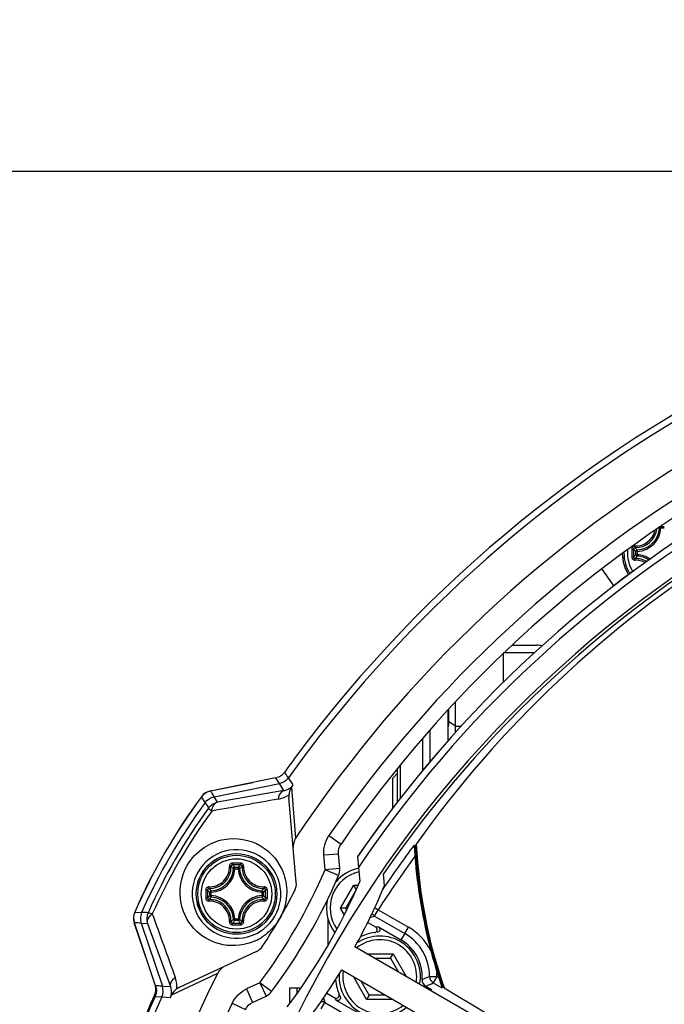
# Model space of a CAD drawing. Header units: millimetres. Extents: x 0 to 420, y 0 to 297.
# Tile 40 of 100: x 78.8 to 87.53, y 207.89 to 221.23. Entities that reach past the tile are written whole.
import ezdxf

# ---------------------------------------------------------------- set-up
doc = ezdxf.new("R2010")
doc.units = ezdxf.units.MM
doc.header["$LTSCALE"] = 23.1
doc.layers.get('0').update_dxf_attribs({"linetype": 'CONTINUOUS'})
for name, color, linetype in [('02___PRT_ALL_AXES', 7, 'CONTINUOUS'), ('03___PRT_ALL_CURVES', 7, 'CONTINUOUS'), ('DIM_PILOTEES', 7, 'CONTINUOUS')]:
    doc.layers.add(name, color=color, linetype=linetype)
doc.styles.get("Standard").update_dxf_attribs({"font": 'txt', "width": 0.7})
doc.styles.add('TEXTSTYLE_4', font='txt')
doc.dimstyles.new('DIMSTYLE_3', dxfattribs={"dimtxt": 2.5, "dimasz": 3.5, "dimexe": 2, "dimexo": 0, "dimtad": 1, "dimdec": 0, "dimlfac": 5, "dimdsep": 46, "dimtxsty": 'Standard', "dimblk": '_FILLED', "dimblk1": '_FILLED', "dimblk2": '_FILLED', "dimcen": 0, "dimazin": 2, "dimtp": 0.5, "dimtm": 0.5, "dimtfac": 1, "dimtdec": 0, "dimtofl": 0, "dimtmove": 0, "dimatfit": 3, "dimldrblk": '_FILLED', "dimfxl": 0, "dimtolj": 1, "dimarcsym": 0})
doc.dimstyles.new('DIMSTYLE_4', dxfattribs={"dimtxt": 2.5, "dimasz": 3.5, "dimexe": 2, "dimexo": 0, "dimtad": 1, "dimdec": 0, "dimlfac": 5, "dimdsep": 46, "dimtxsty": 'Standard', "dimblk": '_FILLED', "dimblk1": '_FILLED', "dimblk2": '_FILLED', "dimcen": 0, "dimazin": 2, "dimtp": 0.5, "dimtm": 0.5, "dimtfac": 1, "dimtdec": 0, "dimtmove": 0, "dimatfit": 2, "dimldrblk": '_FILLED', "dimfxl": 0, "dimtolj": 1, "dimarcsym": 0})

# ---------------------------------------------------------------- blocks, each defined once
blk = doc.blocks.new('_FILLED')
at = {"color": 0, "linetype": 'ByBlock'}
blk.add_solid([(0, 0), (-1, 0.1429), (-1, -0.1429)], dxfattribs=at)
blk = doc.blocks.new('*D4')
at = {"layer": 'DIM_PILOTEES', "color": 2, "linetype": 'Continuous'}
for p, q in [((96.75, 219.172), (36.484, 219.172)), ((38.484, 219.172), (38.484, 185.642)), ((38.484, 152.111), (38.484, 185.642)), ((79.922, 152.111), (36.484, 152.111))]:
    blk.add_line(p, q, dxfattribs=at)
at = {"layer": 'DIM_PILOTEES', "color": 2, "linetype": 'Continuous', "xscale": 3.5, "yscale": 3.5, "zscale": 3.5}
for p, rotation in [((38.484, 219.172), 90), ((38.484, 152.111), 270)]:
    blk.add_blockref('_FILLED', p, dxfattribs=dict(at, rotation=rotation))
at = {"layer": 'DIM_PILOTEES', "color": 2, "linetype": 'Continuous', "insert": (35.359, 185.642), "char_height": 2.5, "width": 8.03571, "attachment_point": 2, "rotation": 90, "line_spacing_factor": 0.9}
blk.add_mtext('{\\ftxt;\\W0.0001;\\H0.0001;\\~}{\\ftxt;\\W2.1428571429;\\H2.5; }{\\ftxt;\\W0.0001;\\H0.0001;\\~}', dxfattribs=at)
blk = doc.blocks.new('*D5')
at = {"layer": 'DIM_PILOTEES', "color": 2, "linetype": 'Continuous'}
for p, q in [((96.75, 200.711), (126.261, 228.676)), ((108.248, 211.607), (96.75, 200.711)), ((85.253, 189.816), (96.75, 200.711))]:
    blk.add_line(p, q, dxfattribs=at)
at = {"layer": 'DIM_PILOTEES', "color": 2, "linetype": 'Continuous', "xscale": 3.5, "yscale": 3.5, "zscale": 3.5}
for p, rotation in [((108.248, 211.607), 43.4593738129), ((85.253, 189.816), 223.4593738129)]:
    blk.add_blockref('_FILLED', p, dxfattribs=dict(at, rotation=rotation))
at = {"layer": 'DIM_PILOTEES', "color": 2, "linetype": 'Continuous', "insert": (117.933, 225.09), "char_height": 2.5, "width": 12.76786, "attachment_point": 1, "rotation": 43.4594, "line_spacing_factor": 0.9, "style": 'TEXTSTYLE_4'}
blk.add_mtext('{\\ftxt;\\W0.0001;\\H0.0001;\\~}{\\ftxt;\\W1.3333333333;\\H2.5; }{\\ftxt;\\W0.0001;\\H0.0001;\\~}{\\ftxt;\\W0.0001;\\H0.0001;\\~}{\\ftxt;\\W2.0714285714;\\H2.5; }{\\ftxt;\\W0.0001;\\H0.0001;\\~}', dxfattribs=at)

msp = doc.modelspace()

# ---------------------------------------------------------------- linework, layer by layer
at = {"color": 7, "linetype": 'Continuous'}
for p, q in [((87.4611, 214.3432), (87.4593, 214.345)), ((87.481, 214.3421), (87.4611, 214.3432)), ((87.481, 214.3421), (87.481, 214.362)), ((87.481, 214.362), (87.5259, 214.362)), ((87.481, 214.3421), (87.5259, 214.3421)), ((87.1415, 213.9777), (87.1415, 214.0226)), ((87.1614, 214.0226), (87.1415, 214.0226)), ((87.1614, 214.0226), (87.1604, 214.0425)), ((87.1614, 213.9777), (87.1614, 214.0226)), ((87.1614, 213.9777), (87.1415, 213.9777)), ((87.1614, 213.9777), (87.1604, 213.9578)), ((86.6797, 213.7823), (86.8406, 213.5512)), ((85.3504, 212.6512), (85.7735, 212.6512)), ((85.4749, 212.7513), (85.8004, 212.7513)), ((85.3504, 212.2485), (85.3504, 212.6361)), ((84.6104, 211.7139), (84.6104, 211.8821)), ((84.7004, 211.5682), (84.7004, 211.9766)), ((84.3504, 211.5956), (84.3504, 211.1656)), ((84.6004, 211.4594), (84.6004, 211.6333)), ((84.7004, 211.6544), (84.6104, 211.7139)), ((84.7004, 211.6544), (84.7795, 211.6544)), ((84.2504, 211.4763), (84.2504, 211.0474)), ((82.4292, 211.0928), (82.3862, 211.0323)), ((83.9104, 211.0705), (83.9104, 210.6209)), ((83.9504, 211.1183), (83.9504, 210.6722)), ((82.2634, 210.9527), (81.3806, 210.775)), ((82.2639, 210.9519), (82.2634, 210.9527)), ((82.2689, 210.9441), (82.2634, 210.9527)), ((82.2671, 210.9471), (82.2639, 210.9519)), ((82.2689, 210.9441), (82.2671, 210.9471)), ((82.3133, 210.8755), (82.2689, 210.9441)), ((82.5001, 210.8577), (82.4365, 210.9551)), ((83.8504, 210.9512), (83.9104, 211.0112)), ((83.8504, 210.5434), (83.8504, 210.9512)), ((81.38, 210.7765), (81.9533, 210.8903)), ((81.4297, 210.6976), (82.3134, 210.8755)), ((82.3743, 210.7813), (82.3134, 210.8755)), ((82.4781, 210.8248), (82.4969, 210.5947)), ((81.3079, 210.6195), (81.259, 210.6976)), ((81.4769, 210.6242), (81.4297, 210.6976)), ((82.3743, 210.7813), (81.4769, 210.6242)), ((82.5431, 209.5354), (82.4424, 210.6863)), ((82.4969, 210.5947), (82.5343, 210.1371)), ((82.9841, 210.1711), (83.1488, 210.0579)), ((84.1369, 210.044), (84.1534, 210.039)), ((82.9152, 209.909), (83.1144, 209.9265)), ((82.9326, 209.7096), (82.9152, 209.909)), ((83.1318, 209.727), (83.1144, 209.9265)), ((83.372, 209.8862), (83.3847, 209.741)), ((81.6912, 209.7243), (81.6873, 209.7281)), ((81.711, 209.7232), (81.6912, 209.7243)), ((81.711, 209.7232), (81.711, 209.7431)), ((81.711, 209.7431), (81.756, 209.7431)), ((81.711, 209.7232), (81.756, 209.7232)), ((81.756, 209.7232), (81.756, 209.7431)), ((81.756, 209.7232), (81.7758, 209.7243)), ((81.7758, 209.7243), (81.7783, 209.7267)), ((83.1318, 209.727), (82.9326, 209.7096)), ((83.1163, 209.6305), (82.9326, 209.7096)), ((83.7373, 209.4975), (83.7237, 209.6525)), ((83.1424, 209.19), (83.3203, 209.5006)), ((83.3203, 209.5006), (83.3795, 209.5008)), ((83.3537, 209.4434), (83.3203, 209.5006)), ((81.3716, 209.3588), (81.3716, 209.4037)), ((81.3915, 209.4037), (81.3716, 209.4037)), ((81.3915, 209.3588), (81.3716, 209.3588)), ((81.3904, 209.3389), (81.3866, 209.335)), ((81.3904, 209.4236), (81.388, 209.426)), ((81.3915, 209.4037), (81.3904, 209.4236)), ((81.3915, 209.3588), (81.3904, 209.3389)), ((81.3915, 209.3588), (81.3915, 209.4037)), ((82.0755, 209.4037), (82.0766, 209.4236)), ((82.0755, 209.4037), (82.0755, 209.3588)), ((82.0755, 209.4037), (82.0954, 209.4037)), ((82.0755, 209.3588), (82.0766, 209.3389)), ((82.0755, 209.3588), (82.0954, 209.3588)), ((82.0765, 209.4236), (82.0804, 209.4275)), ((82.0765, 209.3389), (82.079, 209.3364)), ((82.0954, 209.4037), (82.0954, 209.3588)), ((83.2117, 209.1902), (83.3426, 209.4188)), ((83.2117, 209.1902), (83.1424, 209.19)), ((83.1933, 209.1026), (83.1424, 209.19)), ((83.2253, 209.1669), (83.2117, 209.1902)), ((83.6058, 209.198), (83.6524, 209.168)), ((80.3563, 209.134), (80.4484, 209.1306)), ((83.5435, 209.064), (83.6024, 209.0814)), ((83.6024, 209.0814), (83.6524, 209.168)), ((83.6024, 209.0814), (84.0108, 208.8456)), ((83.6524, 209.168), (84.0608, 208.9322)), ((80.5365, 208.4364), (80.3484, 208.9898)), ((80.6375, 208.1366), (80.35, 208.99)), ((80.4416, 208.9861), (80.5287, 208.982)), ((80.4416, 208.9859), (80.7294, 208.132)), ((80.5287, 208.982), (80.8414, 208.1262)), ((81.6912, 209.0382), (81.6887, 209.0357)), ((81.711, 209.0392), (81.6912, 209.0382)), ((81.711, 209.0392), (81.711, 209.0194)), ((81.756, 209.0392), (81.711, 209.0392)), ((81.756, 209.0194), (81.711, 209.0194)), ((81.756, 209.0392), (81.756, 209.0194)), ((81.756, 209.0392), (81.7758, 209.0382)), ((81.7758, 209.0382), (81.7797, 209.0344)), ((82.9704, 209.0457), (82.9704, 208.6842)), ((83.6176, 208.9314), (83.5088, 208.9942)), ((83.6539, 208.9346), (83.9601, 208.7578)), ((84.0108, 208.8456), (84.0608, 208.9322)), ((81.8794, 208.7993), (81.8979, 208.8042)), ((90.7498, 204.3828), (83.3371, 208.6626)), ((82.0047, 208.603), (80.9577, 208.1148)), ((83.4944, 208.5712), (83.8524, 208.5712)), ((83.8177, 208.5112), (83.8524, 208.5712)), ((83.8524, 208.5712), (84.0314, 208.2612)), ((83.5992, 208.5112), (83.8177, 208.5112)), ((83.8177, 208.5112), (83.927, 208.322)), ((80.8556, 208.0146), (81.4793, 208.3098)), ((83.1577, 208.3518), (90.5704, 204.0721)), ((83.4944, 207.9512), (83.3154, 208.2612)), ((84.3482, 208.2631), (84.4481, 208.2633)), ((84.4481, 208.2633), (84.3982, 208.1768)), ((84.4712, 208.25), (84.4481, 208.2633)), ((80.7205, 208.1324), (80.7294, 208.132)), ((80.7294, 208.1319), (80.8414, 208.1262)), ((82.0487, 208.1786), (81.8672, 208.094)), ((82.0487, 208.1786), (82.1332, 207.9973)), ((82.2091, 208.0591), (82.0487, 208.1786)), ((83.5291, 208.0112), (83.4198, 208.2005)), ((84.2954, 208.1308), (84.3726, 208.0862)), ((84.3982, 208.1768), (84.5151, 208.1092)), ((84.5285, 208.1203), (84.5151, 208.1092)), ((84.5463, 208.11), (84.5285, 208.1203)), ((80.6303, 207.9904), (80.7149, 207.9859)), ((80.7149, 207.9859), (80.7219, 207.9855)), ((80.7219, 207.9855), (80.8381, 207.9791)), ((81.8672, 208.094), (81.9518, 207.9127)), ((81.9518, 207.9127), (82.1332, 207.9973)), ((82.4504, 208.1112), (82.4504, 207.8925)), ((82.4504, 208.1112), (82.6082, 208.1112)), ((82.5504, 208.1112), (82.5504, 208.0311)), ((82.9564, 208.0373), (83.0652, 207.9745)), ((83.5291, 208.0112), (83.4944, 207.9512)), ((83.7476, 208.0112), (83.5291, 208.0112)), ((81.6748, 207.9033), (81.8552, 207.8172)), ((82.8777, 207.8261), (82.9276, 207.9126)), ((82.9133, 207.9724), (82.9276, 207.9126)), ((82.9276, 207.9126), (83.336, 207.6768)), ((83.3867, 207.7646), (83.0804, 207.9415)), ((83.8524, 207.9512), (83.4944, 207.9512))]:
    msp.add_line(p, q, dxfattribs=at)
for radius in [0.5463, 0.5462, 0.5241, 0.4768]:
    msp.add_circle((81.7335, 209.3812), radius, dxfattribs=at)
for centre, radius, start, end in [((96.7504, 200.7112), 17.6019, 95.58979, 144.41021), ((96.7504, 200.7112), 17.0571, 93.54617, 146.45383), ((96.7504, 200.7112), 16.7033, 94.49586, 145.50414), ((96.7504, 200.7112), 16.5034, 94.49586, 145.50414), ((96.7504, 200.7112), 16.2222, 94.44264, 145.55736), ((96.7504, 200.7112), 17.6891, 114.87779, 143.43393), ((96.7504, 200.7112), 15.8, 94.46514, 145.53486), ((87.1357, 214.3679), 0.2722, 268.24023, 346.15359), ((87.1389, 214.3646), 0.2897, 268.17148, 351.29008), ((87.1434, 214.3601), 0.3181, 273.05419, 356.94578), ((87.1434, 214.3601), 0.338, 273.0539, 356.94611), ((87.4811, 214.3419), 0.02, 166.07387, 176.31806), ((96.3524, 201.3899), 14.9536, 122.1693, 144.58234), ((87.5034, 214.0001), 0.5462, 180, 212.4492), ((87.5034, 214.0001), 0.5463, 181.31721, 212.44908), ((87.5034, 214.0001), 0.5241, 179.68385, 212.28231), ((87.5034, 214.0001), 0.4768, 175.47811, 211.93978), ((108.8805, 214.0003), 21.7946, 179.85618, 180.00048), ((108.8806, 214), 21.7948, 179.99958, 180.14389), ((87.7767, 214.6929), 0.9234, 223.73318, 226.54333), ((108.7146, 214.0001), 21.6052, 179.85573, 180.14427), ((87.7541, 214.6324), 0.837, 221.75236, 224.81813), ((87.7767, 213.3073), 0.9234, 133.45668, 136.26676), ((87.1357, 213.6323), 0.2723, 60.81733, 91.75354), ((87.754, 213.3679), 0.8369, 135.1818, 138.24789), ((87.1389, 213.6355), 0.2898, 59.05794, 91.8226), ((87.1434, 213.6401), 0.3181, 56.68388, 86.94581), ((87.1434, 213.6401), 0.338, 55.4053, 86.94611), ((85.8004, 212.3513), 0.4, 79.42263, 90), ((90.2653, 205.5204), 9.6154, 143.42871, 144.58286), ((82.2239, 211.1489), 0.2001, 281.38185, 287.45645), ((79.0541, 213.1358), 4.1308, 325.98324, 326.53209), ((87.7943, 205.882), 8.1196, 143.61214, 156.38786), ((87.7943, 205.882), 8.1178, 143.61514, 156.38486), ((81.4189, 210.5803), 0.2, 101.22503, 143.61214), ((118.1522, 234.1908), 43.5943, 212.48859, 212.60914), ((82.2276, 211.0544), 0.3951, 280.16386, 300.86576), ((82.2296, 211.0504), 0.3906, 300.91951, 303.00608), ((82.6547, 210.7049), 0.2131, 175.17796, 185.01154), ((87.7943, 205.882), 8.0322, 143.85725, 156.14275), ((87.6767, 205.9499), 7.8161, 143.98722, 156.01278), ((117.3399, 233.2435), 42.5459, 212.12426, 212.24187), ((87.6353, 205.9739), 7.7097, 144.01108, 155.98892), ((96.7504, 200.7112), 15.6908, 143.50209, 146.18593), ((96.7504, 200.7112), 15.6745, 143.40362, 143.48077), ((91.1504, 210.4107), 7.0068, 183.04088, 199.07999), ((91.1604, 210.3934), 7, 182.71364, 199.04446), ((81.7335, 209.3812), 0.6, 15.46079, 284.60984), ((96.7504, 200.7112), 15.5908, 143.92258, 147.15167), ((91.1504, 210.4107), 7.02, 184.23497, 194.86553), ((81.3658, 209.749), 0.2722, 268.24159, 1.75757), ((81.369, 209.7457), 0.2897, 268.17229, 1.8277), ((81.3735, 209.7412), 0.3181, 273.05419, 356.94578), ((81.3735, 209.7412), 0.338, 273.0539, 356.94611), ((81.108, 209.1378), 0.8271, 45.53788, 48.26261), ((81.7334, 188.0036), 21.7953, 89.85536, 90.14398), ((81.7335, 188.1705), 21.6048, 89.85569, 90.14431), ((81.0406, 209.1079), 0.9236, 43.45685, 46.26656), ((81.7112, 209.723), 0.0201, 164.44279, 176.30929), ((82.4264, 209.1079), 0.9235, 133.73339, 136.54315), ((82.0935, 209.7412), 0.338, 183.0539, 266.94611), ((81.7559, 209.723), 0.02, 3.67261, 12.12755), ((82.0935, 209.7412), 0.3181, 183.05422, 266.94578), ((82.3613, 209.1354), 0.8304, 131.74222, 134.59205), ((82.098, 209.7457), 0.2897, 178.17231, 271.82767), ((82.1012, 209.749), 0.2722, 178.24198, 271.75801), ((83.5004, 209.1912), 0.55, 102.03143, 139.69681), ((82.9326, 209.7096), 0.2, 336.69648, 5), ((75.971, 212.7082), 7.58, 323.30352, 336.69648), ((75.971, 212.7082), 7.78, 323.30352, 336.69648), ((83.5004, 209.1912), 0.5, 102.73496, 215.08134), ((81.9797, 210.0094), 0.8309, 221.74311, 224.59119), ((81.7335, 209.3812), 0.6, 285.52553, 14.66945), ((81.4901, 210.0068), 0.8271, 315.5378, 318.26261), ((80.9687, 209.1761), 1.3918, 14.59566, 15.42107), ((82.3439, 209.518), 0.2, 333.40783, 5), ((75.9831, 212.7012), 8.39, 331.22525, 337.55128), ((103.1106, 209.3814), 21.7946, 179.85618, 180.00048), ((103.1107, 209.3811), 21.7948, 179.99958, 180.14389), ((102.9446, 209.3812), 21.6052, 179.85573, 180.14427), ((82.0067, 210.074), 0.9234, 223.73318, 226.54333), ((82.0068, 208.6884), 0.9234, 133.45668, 136.26676), ((81.9773, 208.7553), 0.8276, 135.53865, 138.26169), ((81.3918, 209.359), 0.0202, 180.71608, 254.39986), ((81.3917, 209.3586), 0.0198, 254.37144, 266.42294), ((81.3917, 209.4036), 0.02, 93.67261, 102.12755), ((81.3735, 209.0212), 0.3181, 3.05419, 86.94581), ((81.3735, 209.0212), 0.338, 3.0539, 86.94611), ((82.0935, 209.0212), 0.338, 93.05389, 176.94611), ((82.0935, 209.0212), 0.3181, 93.05422, 176.94578), ((82.0753, 209.4038), 0.0198, 74.37144, 86.42294), ((82.0753, 209.3585), 0.0196, 273.54712, 282.15798), ((81.4877, 208.7535), 0.8304, 41.74217, 44.59205), ((82.0752, 209.359), 0.0202, 282.16658, 359.28132), ((82.0752, 209.4035), 0.0202, 0.71608, 74.39986), ((75.971, 212.7082), 7.3268, 326.59217, 333.40783), ((81.4601, 210.0741), 0.9236, 313.45685, 316.26656), ((81.4602, 208.6884), 0.9235, 43.73339, 46.54315), ((60.5224, 209.3812), 21.6052, 359.85573, 0.14427), ((60.3563, 209.3814), 21.7948, 359.99958, 0.14389), ((60.3564, 209.381), 21.7946, 359.85618, 0.00048), ((81.3658, 209.0135), 0.2722, 358.24197, 91.75801), ((81.369, 209.0167), 0.2897, 358.17227, 91.82771), ((82.098, 209.0167), 0.2897, 88.17217, 181.82782), ((82.1012, 209.0135), 0.2722, 88.25985, 181.74187), ((83.5004, 209.1912), 0.55, 169.27275, 217.60061), ((80.5378, 209.0542), 0.2, 156.38786, 198.77497), ((78.9132, 167.7114), 41.4477, 87.75657, 87.87729), ((78.4572, 165.4369), 43.5942, 87.3909, 87.51145), ((81.1054, 209.6274), 0.8309, 311.74311, 314.59119), ((81.7334, 230.7589), 21.7953, 269.85603, 270.14465), ((81.0407, 209.6545), 0.9234, 313.73318, 316.54333), ((81.7335, 230.592), 21.6048, 269.85569, 270.14431), ((81.7111, 209.0395), 0.02, 183.67261, 192.12755), ((81.7557, 209.0395), 0.0202, 270.71608, 344.39986), ((82.4264, 209.6546), 0.9236, 223.45685, 226.26656), ((81.7561, 209.0394), 0.0198, 344.37144, 356.42294), ((82.359, 209.6246), 0.8271, 225.53787, 228.26265), ((83.6934, 208.2957), 0.6401, 93.54097, 96.79731), ((83.6734, 208.2612), 0.7747, 26.73204, 60), ((81.6755, 209.417), 0.7401, 294.94381, 302.27666), ((83.6734, 208.2612), 0.55, 349.05239, 124.02656), ((83.6734, 208.2612), 0.6, 96.80489, 116.08373), ((83.6734, 208.2612), 0.6748, 0.15584, 60), ((81.9202, 208.7843), 0.2, 295, 326.59217), ((83.6734, 208.2612), 0.5, 351.02726, 128.95446), ((91.1511, 210.4109), 7.0207, 194.86565, 197.21213), ((96.7504, 200.7112), 17.0571, 153.54617, 206.45383), ((80.528, 208.1156), 0.3987, 17.67273, 19.81625), ((75.9831, 212.7012), 8.39, 322.44872, 328.77475), ((83.6734, 208.2612), 0.55, 176.02145, 310.95721), ((83.6734, 208.2612), 0.5, 171.02726, 308.95446), ((84.4483, 208.2634), 0.1001, 180.18879, 239.95552), ((83.6734, 208.2612), 0.7747, 0.15584, 5.34575), ((91.1504, 210.4107), 7.02, 197.21226, 197.92599), ((80.4417, 208.0939), 0.2, 335.64446, 12.275), ((78.627, 167.2091), 40.9769, 87.07145, 87.18763), ((80.5337, 208.117), 0.3929, 357.00918, 17.72432), ((83.6734, 208.2612), 0.6, 183.91631, 206.45152), ((84.3453, 208.2173), 0.0999, 176.26231, 240.00557), ((82.6574, 211.9301), 4.1373, 293.32192, 294.88169), ((96.7504, 200.7112), 17.6019, 155.58979, 204.41021), ((96.7504, 200.7112), 17.7019, 155.64446, 169.25301), ((96.7504, 200.7112), 17.6874, 155.68641, 168.42164), ((80.4831, 208.0607), 0.163, 335.73737, 340.7048), ((80.4695, 208.0655), 0.1775, 340.687, 344.12976), ((77.3218, 209.7359), 3.9307, 333.45368, 334.03047), ((81.0498, 207.9191), 0.2164, 124.88896, 136.80772), ((81.0477, 207.9216), 0.2131, 114.98953, 124.82114), ((82.0487, 208.1786), 0.2, 295, 323.30352), ((84.3227, 207.9995), 0.1001, 84.66462, 95.34624), ((83.7233, 208.3478), 0.7, 336.59713, 338.0527), ((196.3635, 392.6496), 215.7729, 238.787268, 240.694634), ((96.7504, 200.7112), 16.7033, 154.49586, 205.50414), ((83.6536, 208.2267), 0.6402, 203.20281, 206.459)]:
    msp.add_arc(centre, radius, start, end, dxfattribs=at)
for points, knots in [([(87.1273, 214.0958), (87.122, 214.0959), (87.1112, 214.094), (87.0974, 214.085), (87.0881, 214.0713), (87.0859, 214.0604), (87.0859, 214.055)], [0, 0, 0, 0, 0.248123, 0.4975707, 0.7484694, 1, 1, 1, 1]), ([(87.0859, 214.055), (87.0886, 214.055), (87.0938, 214.055), (87.1009, 214.055), (87.106, 214.0547), (87.1086, 214.0547), (87.1094, 214.0545)], [0, 0, 0, 0, 0.3476995, 0.6630127, 0.8932955, 1, 1, 1, 1]), ([(87.1297, 214.0751), (87.127, 214.0751), (87.1217, 214.0741), (87.1149, 214.0695), (87.1105, 214.0627), (87.1094, 214.0572), (87.1094, 214.0545)], [0, 0, 0, 0, 0.2476944, 0.4960565, 0.7467338, 1, 1, 1, 1]), ([(87.1273, 214.0958), (87.1272, 214.0933), (87.1272, 214.0887), (87.1276, 214.0825), (87.1282, 214.0783), (87.129, 214.076), (87.1294, 214.0752), (87.1297, 214.0751)], [0, 0, 0, 0, 0.3500648, 0.6574745, 0.8818307, 0.9543803, 1, 1, 1, 1]), ([(87.0859, 213.9452), (87.0886, 213.9452), (87.0938, 213.9453), (87.1009, 213.9453), (87.106, 213.9455), (87.1086, 213.9455), (87.1094, 213.9457)], [0, 0, 0, 0, 0.3476943, 0.6630035, 0.8932871, 1, 1, 1, 1]), ([(87.0859, 213.9452), (87.0859, 213.9398), (87.0881, 213.929), (87.0974, 213.9153), (87.1112, 213.9062), (87.122, 213.9043), (87.1273, 213.9045)], [0, 0, 0, 0, 0.2515394, 0.5024399, 0.7518854, 1, 1, 1, 1]), ([(87.1094, 213.9457), (87.1094, 213.943), (87.1105, 213.9376), (87.1149, 213.9307), (87.1217, 213.9261), (87.127, 213.9251), (87.1297, 213.9252)], [0, 0, 0, 0, 0.253266, 0.5039417, 0.7523043, 1, 1, 1, 1]), ([(87.1273, 213.9045), (87.1272, 213.907), (87.1272, 213.9116), (87.1276, 213.9178), (87.1282, 213.922), (87.129, 213.9243), (87.1294, 213.925), (87.1297, 213.9252)], [0, 0, 0, 0, 0.3500581, 0.6574638, 0.8818227, 0.9543758, 1, 1, 1, 1]), ([(87.1415, 213.9777), (87.1416, 213.9728), (87.1456, 213.9627), (87.1555, 213.9581), (87.1604, 213.9578)], [0, 0, 0, 0, 0.4999874, 1, 1, 1, 1]), ([(82.388, 211.0343), (82.3874, 211.0335), (82.386, 211.031), (82.3862, 211.0323), (82.3862, 211.0323)], [0, 0, 0, 0, 0.9167431, 1, 1, 1, 1]), ([(82.4365, 210.9551), (82.424, 210.9743), (82.4035, 210.9983), (82.3924, 211.0275), (82.388, 211.0343)], [0, 0, 0, 0, 0.7400977, 1, 1, 1, 1]), ([(82.3743, 210.7813), (82.3841, 210.7828), (82.4326, 210.7936), (82.477, 210.8253), (82.5001, 210.8577)], [0, 0, 0, 0, 0.1992003, 1, 1, 1, 1]), ([(82.4781, 210.8248), (82.4632, 210.8027), (82.4487, 210.7683), (82.4432, 210.7324), (82.4423, 210.7229)], [0, 0, 0, 0, 0.7345274, 1, 1, 1, 1]), ([(82.3743, 210.7813), (82.3646, 210.7788), (82.3207, 210.7559), (82.3029, 210.7032), (82.2973, 210.6656)], [0, 0, 0, 0, 0.2083638, 1, 1, 1, 1]), ([(81.3544, 210.5455), (81.3538, 210.5398), (81.375, 210.5265), (81.3862, 210.5133), (81.3971, 210.5043)], [0, 0, 0, 0, 0.2879867, 1, 1, 1, 1]), ([(81.3971, 210.5043), (81.3992, 210.5193), (81.409, 210.5665), (81.4436, 210.6159), (81.4769, 210.6242)], [0, 0, 0, 0, 0.3057778, 1, 1, 1, 1]), ([(81.0658, 209.7667), (81.1213, 209.8628), (81.2715, 210.0211), (81.6271, 210.1679), (82.0909, 210.0892), (82.385, 209.7252), (82.4328, 209.3476), (82.3714, 209.1405), (82.3161, 209.0448)], [0, 0, 0, 0, 0.148279, 0.2796222, 0.5024622, 0.723072, 0.8523866, 1, 1, 1, 1]), ([(84.1369, 210.044), (84.1374, 210.0439), (84.1373, 210.0416), (84.1382, 210.0386), (84.1386, 210.0329), (84.1397, 210.0228), (84.1409, 210.0074), (84.1425, 209.987), (84.1442, 209.9646), (84.1466, 209.9328), (84.1483, 209.9086), (84.1495, 209.8923)], [0, 0, 0, 0, 0.0091838, 0.0330455, 0.0699187, 0.1173046, 0.2349424, 0.3723929, 0.521582, 0.67776, 1, 1, 1, 1]), ([(81.9877, 208.7459), (81.8555, 208.6845), (81.5566, 208.6479), (81.1599, 208.8499), (80.9215, 209.2665), (80.9786, 209.6156), (81.0658, 209.7667)], [0, 0, 0, 0, 0.2437072, 0.4672549, 0.7082031, 1, 1, 1, 1]), ([(81.6786, 209.7988), (81.6732, 209.7987), (81.6623, 209.7965), (81.6486, 209.7873), (81.6396, 209.7735), (81.6377, 209.7626), (81.6379, 209.7573)], [0, 0, 0, 0, 0.2515425, 0.502444, 0.7518903, 1, 1, 1, 1]), ([(81.6379, 209.7573), (81.6403, 209.7574), (81.645, 209.7574), (81.6511, 209.7571), (81.6554, 209.7565), (81.6576, 209.7557), (81.6584, 209.7553), (81.6586, 209.755)], [0, 0, 0, 0, 0.3500575, 0.657463, 0.881822, 0.9543754, 1, 1, 1, 1]), ([(81.6791, 209.7752), (81.6764, 209.7752), (81.671, 209.7742), (81.6641, 209.7697), (81.6595, 209.763), (81.6585, 209.7576), (81.6586, 209.755)], [0, 0, 0, 0, 0.253266, 0.5039417, 0.7523043, 1, 1, 1, 1]), ([(81.6786, 209.7988), (81.6786, 209.796), (81.6786, 209.7908), (81.6787, 209.7838), (81.6789, 209.7787), (81.6789, 209.776), (81.6791, 209.7752)], [0, 0, 0, 0, 0.3476942, 0.6630037, 0.8932873, 1, 1, 1, 1]), ([(81.711, 209.7431), (81.7068, 209.7431), (81.6981, 209.7401), (81.693, 209.7325), (81.6919, 209.7284)], [0, 0, 0, 0, 0.4996358, 1, 1, 1, 1]), ([(81.7754, 209.7272), (81.7745, 209.7315), (81.7695, 209.7398), (81.7604, 209.7431), (81.756, 209.7431)], [0, 0, 0, 0, 0.5003004, 1, 1, 1, 1]), ([(81.7884, 209.7988), (81.7884, 209.796), (81.7884, 209.7908), (81.7883, 209.7838), (81.7881, 209.7787), (81.7881, 209.776), (81.7879, 209.7752)], [0, 0, 0, 0, 0.3476957, 0.6630064, 0.8932895, 1, 1, 1, 1]), ([(81.8084, 209.755), (81.8085, 209.7576), (81.8075, 209.763), (81.8029, 209.7697), (81.796, 209.7742), (81.7906, 209.7752), (81.7879, 209.7752)], [0, 0, 0, 0, 0.2476944, 0.4960565, 0.7467338, 1, 1, 1, 1]), ([(81.8291, 209.7573), (81.8293, 209.7626), (81.8274, 209.7735), (81.8184, 209.7873), (81.8047, 209.7965), (81.7938, 209.7987), (81.7884, 209.7988)], [0, 0, 0, 0, 0.2481183, 0.4975671, 0.7484673, 1, 1, 1, 1]), ([(81.8291, 209.7573), (81.8267, 209.7574), (81.822, 209.7574), (81.8159, 209.7571), (81.8116, 209.7565), (81.8094, 209.7557), (81.8086, 209.7553), (81.8084, 209.755)], [0, 0, 0, 0, 0.3500652, 0.657475, 0.8818311, 0.9543804, 1, 1, 1, 1]), ([(81.3574, 209.4769), (81.3521, 209.477), (81.3412, 209.4751), (81.3275, 209.4661), (81.3182, 209.4524), (81.316, 209.4415), (81.316, 209.4361)], [0, 0, 0, 0, 0.248123, 0.4975707, 0.7484694, 1, 1, 1, 1]), ([(81.3597, 209.4562), (81.3571, 209.4562), (81.3517, 209.4552), (81.345, 209.4506), (81.3405, 209.4438), (81.3395, 209.4383), (81.3395, 209.4356)], [0, 0, 0, 0, 0.2476944, 0.4960565, 0.7467338, 1, 1, 1, 1]), ([(81.3574, 209.4769), (81.3573, 209.4744), (81.3573, 209.4698), (81.3577, 209.4636), (81.3583, 209.4594), (81.359, 209.4571), (81.3595, 209.4563), (81.3597, 209.4562)], [0, 0, 0, 0, 0.3500648, 0.6574745, 0.8818307, 0.9543803, 1, 1, 1, 1]), ([(82.1096, 209.4769), (82.1097, 209.4744), (82.1097, 209.4698), (82.1093, 209.4636), (82.1087, 209.4594), (82.108, 209.4571), (82.1075, 209.4563), (82.1073, 209.4562)], [0, 0, 0, 0, 0.3500581, 0.6574638, 0.8818227, 0.9543758, 1, 1, 1, 1]), ([(82.1275, 209.4356), (82.1275, 209.4383), (82.1265, 209.4438), (82.122, 209.4506), (82.1153, 209.4552), (82.1099, 209.4562), (82.1073, 209.4562)], [0, 0, 0, 0, 0.253266, 0.5039417, 0.7523043, 1, 1, 1, 1]), ([(82.151, 209.4361), (82.151, 209.4415), (82.1488, 209.4524), (82.1395, 209.4661), (82.1258, 209.4751), (82.1149, 209.477), (82.1096, 209.4769)], [0, 0, 0, 0, 0.2515394, 0.5024399, 0.7518854, 1, 1, 1, 1]), ([(81.316, 209.4361), (81.3187, 209.4361), (81.3239, 209.4361), (81.3309, 209.4361), (81.336, 209.4358), (81.3387, 209.4358), (81.3395, 209.4356)], [0, 0, 0, 0, 0.3476995, 0.6630127, 0.8932955, 1, 1, 1, 1]), ([(81.316, 209.3263), (81.3187, 209.3263), (81.3239, 209.3264), (81.3309, 209.3264), (81.336, 209.3266), (81.3387, 209.3266), (81.3395, 209.3268)], [0, 0, 0, 0, 0.3476943, 0.6630035, 0.8932871, 1, 1, 1, 1]), ([(81.316, 209.3263), (81.316, 209.3209), (81.3182, 209.3101), (81.3275, 209.2964), (81.3412, 209.2873), (81.3521, 209.2854), (81.3574, 209.2856)], [0, 0, 0, 0, 0.2515394, 0.5024399, 0.7518854, 1, 1, 1, 1]), ([(81.3395, 209.3268), (81.3395, 209.3241), (81.3405, 209.3187), (81.345, 209.3118), (81.3517, 209.3072), (81.3571, 209.3062), (81.3597, 209.3063)], [0, 0, 0, 0, 0.253266, 0.5039417, 0.7523043, 1, 1, 1, 1]), ([(81.3875, 209.4232), (81.3832, 209.4222), (81.3749, 209.4172), (81.3717, 209.4081), (81.3716, 209.4037)], [0, 0, 0, 0, 0.5003004, 1, 1, 1, 1]), ([(82.1073, 209.3063), (82.1099, 209.3062), (82.1153, 209.3072), (82.122, 209.3118), (82.1265, 209.3187), (82.1275, 209.3241), (82.1275, 209.3268)], [0, 0, 0, 0, 0.2476942, 0.4960562, 0.7467336, 1, 1, 1, 1]), ([(82.1095, 209.2856), (82.1148, 209.2854), (82.1257, 209.2873), (82.1395, 209.2963), (82.1488, 209.31), (82.151, 209.3209), (82.151, 209.3263)], [0, 0, 0, 0, 0.2481252, 0.497569, 0.7484675, 1, 1, 1, 1]), ([(82.151, 209.4361), (82.1483, 209.4361), (82.1431, 209.4361), (82.1361, 209.4361), (82.131, 209.4358), (82.1283, 209.4358), (82.1275, 209.4356)], [0, 0, 0, 0, 0.3476943, 0.6630035, 0.8932871, 1, 1, 1, 1]), ([(82.151, 209.3263), (82.1483, 209.3263), (82.1431, 209.3264), (82.1361, 209.3264), (82.131, 209.3267), (82.1283, 209.3266), (82.1275, 209.3268)], [0, 0, 0, 0, 0.3477039, 0.66302, 0.8933025, 1, 1, 1, 1]), ([(81.3574, 209.2856), (81.3573, 209.2881), (81.3573, 209.2927), (81.3577, 209.2989), (81.3583, 209.3031), (81.359, 209.3054), (81.3595, 209.3061), (81.3597, 209.3063)], [0, 0, 0, 0, 0.3500581, 0.6574638, 0.8818227, 0.9543758, 1, 1, 1, 1]), ([(82.1096, 209.2856), (82.1097, 209.2881), (82.1097, 209.2927), (82.1093, 209.2989), (82.1087, 209.3031), (82.108, 209.3054), (82.1075, 209.3061), (82.1073, 209.3063)], [0, 0, 0, 0, 0.3500698, 0.6574754, 0.881839, 0.954389, 1, 1, 1, 1]), ([(80.5287, 208.982), (80.5259, 208.992), (80.5236, 209.0434), (80.5616, 209.0869), (80.5927, 209.1111)], [0, 0, 0, 0, 0.2096258, 1, 1, 1, 1]), ([(80.5357, 209.1274), (80.5403, 209.1308), (80.5624, 209.1191), (80.5794, 209.116), (80.5927, 209.1111)], [0, 0, 0, 0, 0.2879859, 1, 1, 1, 1]), ([(81.6379, 209.0052), (81.6377, 208.9998), (81.6396, 208.989), (81.6486, 208.9752), (81.6623, 208.9659), (81.6732, 208.9637), (81.6786, 208.9637)], [0, 0, 0, 0, 0.2481181, 0.4975666, 0.7484665, 1, 1, 1, 1]), ([(81.6379, 209.0052), (81.6403, 209.0051), (81.645, 209.005), (81.6511, 209.0054), (81.6554, 209.006), (81.6576, 209.0068), (81.6584, 209.0072), (81.6586, 209.0075)], [0, 0, 0, 0, 0.3500652, 0.657475, 0.8818311, 0.9543804, 1, 1, 1, 1]), ([(81.6586, 209.0075), (81.6585, 209.0048), (81.6595, 208.9995), (81.6641, 208.9927), (81.671, 208.9883), (81.6764, 208.9872), (81.6791, 208.9873)], [0, 0, 0, 0, 0.2476944, 0.4960565, 0.7467338, 1, 1, 1, 1]), ([(81.6786, 208.9637), (81.6786, 208.9664), (81.6786, 208.9716), (81.6787, 208.9787), (81.6789, 208.9838), (81.6789, 208.9864), (81.6791, 208.9873)], [0, 0, 0, 0, 0.3476957, 0.6630064, 0.8932895, 1, 1, 1, 1]), ([(81.6916, 209.0353), (81.6925, 209.0309), (81.6975, 209.0226), (81.7066, 209.0194), (81.711, 209.0194)], [0, 0, 0, 0, 0.5003004, 1, 1, 1, 1]), ([(81.7879, 208.9873), (81.7906, 208.9872), (81.796, 208.9883), (81.8029, 208.9927), (81.8075, 208.9995), (81.8085, 209.0048), (81.8084, 209.0075)], [0, 0, 0, 0, 0.253266, 0.5039418, 0.7523044, 1, 1, 1, 1]), ([(81.7884, 208.9637), (81.7884, 208.9664), (81.7884, 208.9716), (81.7883, 208.9787), (81.7881, 208.9838), (81.7881, 208.9864), (81.7879, 208.9873)], [0, 0, 0, 0, 0.3476942, 0.6630037, 0.8932873, 1, 1, 1, 1]), ([(81.7884, 208.9637), (81.7938, 208.9637), (81.8047, 208.9659), (81.8184, 208.9752), (81.8274, 208.989), (81.8293, 208.9999), (81.8291, 209.0052)], [0, 0, 0, 0, 0.2515406, 0.502439, 0.7518795, 1, 1, 1, 1]), ([(81.8291, 209.0052), (81.8267, 209.0051), (81.822, 209.005), (81.8159, 209.0054), (81.8116, 209.006), (81.8094, 209.0068), (81.8086, 209.0072), (81.8084, 209.0075)], [0, 0, 0, 0, 0.3501205, 0.6575529, 0.8819007, 0.9544256, 1, 1, 1, 1]), ([(82.3161, 209.0448), (82.3008, 209.0182), (82.2348, 208.9198), (82.1448, 208.838), (82.0708, 208.7913)], [0, 0, 0, 0, 0.259694, 1, 1, 1, 1]), ([(83.6023, 208.857), (83.6104, 208.858), (83.6265, 208.8653), (83.6394, 208.8881), (83.6366, 208.9142), (83.6247, 208.9273), (83.6176, 208.9314)], [0, 0, 0, 0, 0.2500559, 0.5000365, 0.7500003, 1, 1, 1, 1]), ([(83.6539, 208.9346), (83.6611, 208.9304), (83.6732, 208.917), (83.6755, 208.8902), (83.6615, 208.8673), (83.6446, 208.8606), (83.6363, 208.8601)], [0, 0, 0, 0, 0.2500174, 0.4999957, 0.7499827, 1, 1, 1, 1]), ([(84.4712, 208.25), (84.4761, 208.2348), (84.4834, 208.2122), (84.493, 208.1826), (84.4996, 208.1618), (84.5056, 208.143), (84.5101, 208.1288), (84.5127, 208.1195), (84.5144, 208.1144), (84.5147, 208.1115), (84.5155, 208.1095), (84.5151, 208.1092)], [0, 0, 0, 0, 0.3253893, 0.4826451, 0.6322955, 0.7693528, 0.8856125, 0.9320288, 0.9679248, 0.9910572, 1, 1, 1, 1]), ([(80.8381, 207.9791), (80.8447, 207.9935), (80.8598, 208.0416), (80.8539, 208.0945), (80.8414, 208.1262)], [0, 0, 0, 0, 0.316389, 1, 1, 1, 1]), ([(80.8414, 208.1262), (80.8392, 208.1342), (80.8358, 208.1734), (80.8599, 208.2094), (80.8809, 208.2309)], [0, 0, 0, 0, 0.2158969, 1, 1, 1, 1]), ([(83.0652, 207.9745), (83.0723, 207.9704), (83.0895, 207.9666), (83.1135, 207.9772), (83.1268, 207.9998), (83.1251, 208.0174), (83.1219, 208.0249)], [0, 0, 0, 0, 0.2499997, 0.4999634, 0.7499441, 1, 1, 1, 1]), ([(83.1362, 207.994), (83.1399, 207.9865), (83.1426, 207.9685), (83.1298, 207.9449), (83.1054, 207.9335), (83.0877, 207.9373), (83.0804, 207.9415)], [0, 0, 0, 0, 0.2500768, 0.5000516, 0.749999, 1, 1, 1, 1])]:
    msp.add_open_spline(points, degree=3, knots=knots, dxfattribs=at)
for points in [[(87.1604, 214.0425), (87.1555, 214.0422), (87.1456, 214.0376), (87.1416, 214.0275), (87.1415, 214.0226)], [(84.6004, 211.6333), (84.6069, 211.6596), (84.6104, 211.6868), (84.6104, 211.7139)], [(82.3862, 211.0323), (82.3618, 210.998), (82.3242, 210.9706), (82.284, 210.958)], [(82.4365, 210.9551), (82.408, 210.9154), (82.3613, 210.8851), (82.3133, 210.8755)], [(81.3806, 210.775), (81.3335, 210.7655), (81.2875, 210.7362), (81.259, 210.6976)], [(81.3079, 210.6194), (81.3363, 210.6584), (81.3825, 210.6881), (81.4299, 210.6975)], [(82.2973, 210.6656), (81.9973, 210.6117), (81.6972, 210.5579), (81.3971, 210.5043)], [(81.3544, 210.5455), (81.3829, 210.5848), (81.4293, 210.6146), (81.4769, 210.6242)], [(82.5343, 210.1371), (82.5099, 210.1004), (82.4978, 210.0528), (82.5017, 210.0089)], [(82.9152, 209.909), (82.9073, 209.999), (82.933, 210.0966), (82.9841, 210.1711)], [(83.1144, 209.9265), (83.1104, 209.9716), (83.1232, 210.0205), (83.1488, 210.0579)], [(80.3563, 209.134), (80.337, 209.09), (80.3347, 209.0355), (80.35, 208.99)], [(80.4484, 209.1307), (80.4289, 209.0866), (80.4264, 209.0318), (80.4418, 208.9861)], [(80.5357, 209.1274), (80.5159, 209.0831), (80.5132, 209.028), (80.5287, 208.982)], [(80.5927, 209.1111), (80.6963, 208.8244), (80.7998, 208.5376), (80.9031, 208.2508)], [(83.6024, 209.0814), (83.5884, 209.0895), (83.576, 209.1015), (83.5675, 209.1153)], [(81.5741, 208.4022), (81.5341, 208.3835), (81.4989, 208.3493), (81.4793, 208.3098)], [(80.8809, 208.2309), (80.8879, 208.238), (80.8954, 208.2446), (80.9031, 208.2508)], [(80.6375, 208.1366), (80.6453, 208.1137), (80.6488, 208.089), (80.6478, 208.0649)], [(80.7219, 207.9855), (80.7421, 208.03), (80.7449, 208.0856), (80.7293, 208.1319)], [(80.6478, 208.0649), (80.6472, 208.0487), (80.6447, 208.0325), (80.6403, 208.0169)], [(80.8921, 208.0672), (80.8775, 208.0516), (80.865, 208.0338), (80.8556, 208.0146)], [(81.6748, 207.9033), (81.7137, 207.9848), (81.7854, 208.0558), (81.8672, 208.094)], [(84.332, 208.0991), (84.3461, 208.0978), (84.3603, 208.0933), (84.3726, 208.0862)], [(81.8552, 207.8172), (81.8747, 207.858), (81.9107, 207.8936), (81.9518, 207.9127)], [(82.8808, 207.9259), (82.897, 207.9254), (82.9136, 207.9207), (82.9276, 207.9126)]]:
    msp.add_open_spline(points, degree=3, dxfattribs=at)
at = {"layer": '02___PRT_ALL_AXES', "color": 7, "linetype": 'Continuous'}
for p, q in [((84.6004, 211.6333), (84.6004, 211.8716)), ((83.3847, 209.741), (83.4015, 209.5498)), ((84.0108, 208.8456), (83.9601, 208.7578))]:
    msp.add_line(p, q, dxfattribs=at)
for centre, radius, start, end in [((96.7504, 200.7112), 16.2225, 94.44392, 145.55608), ((96.7504, 200.7112), 16.13, 94.04278, 145.95722), ((75.9831, 212.7012), 8.06, 323.01624, 336.98376), ((83.6734, 208.2612), 0.5734, 356.26246, 60), ((83.2936, 210.869), 2.8112, 289.79473, 292.03366)]:
    msp.add_arc(centre, radius, start, end, dxfattribs=at)
at = {"layer": '03___PRT_ALL_CURVES', "color": 4, "linetype": 'Continuous'}
msp.add_line((86.6797, 213.7823), (86.8406, 213.5512), dxfattribs=at)
at = {"layer": 'DIM_PILOTEES', "color": 2, "linetype": 'Continuous'}
msp.add_arc((96.7504, 200.7112), 15.84, 86.29063, 223.45937, dxfattribs=at)

# ---------------------------------------------------------------- dimensions: what is measured, and where the dimension line sits
dim = msp.add_diameter_dim_2p(p1=(108.248, 211.6066), p2=(85.2527, 189.8158), text='{\\ftxt;\\W0.0001;\\H0.0001;\\~}{\\ftxt;\\W1.3333333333;\\H2.5; }{\\ftxt;\\W0.0001;\\H0.0001;\\~}{\\ftxt;\\W0.0001;\\H0.0001;\\~}{\\ftxt;\\W2.0714285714;\\H2.5; }{\\ftxt;\\W0.0001;\\H0.0001;\\~}', dimstyle='DIMSTYLE_4', override={"dimpost": '<>'}, dxfattribs=at)
dim.commit()
dim.dimension.update_dxf_attribs({"geometry": '*D5', "text_midpoint": (122.5025, 225.1144), "dimtype": 163})
dim = msp.add_linear_dim(base=(38.4843, 219.1724), p1=(79.9215, 152.1112), p2=(96.7504, 219.1724), angle=90, text='{\\ftxt;\\W0.0001;\\H0.0001;\\~}{\\ftxt;\\W2.1428571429;\\H2.5; }{\\ftxt;\\W0.0001;\\H0.0001;\\~}', dimstyle='DIMSTYLE_3', dxfattribs=at)
dim.commit()
dim.dimension.update_dxf_attribs({"geometry": '*D4', "text_midpoint": (38.4843, 185.2847), "dimtype": 160})

doc.saveas('drawing.dxf')
